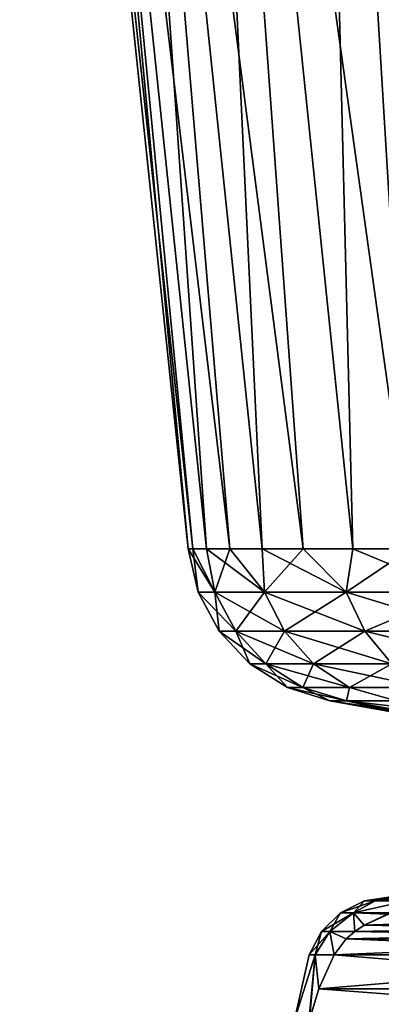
# Model space of a CAD drawing. Header units: metres. Extents: x -109 to 109, y -917 to 389.
# Tile 214 of 256: x -26.64 to -20.36, y -76.87 to -59.78. Entities that reach past the tile are written whole.
import ezdxf

# ---------------------------------------------------------------- set-up
doc = ezdxf.new("R2010")
doc.units = ezdxf.units.M
doc.layers.add('solid_24503124_XXX_01_SW0001', color=7, linetype='CONTINUOUS')

msp = doc.modelspace()

# ---------------------------------------------------------------- linework, layer by layer
at = {"layer": 'solid_24503124_XXX_01_SW0001'}
for points in [[(-23.638374, -68.961235, 1.95873), (-26.313557, -41.158623, 4.167658), (-26.64156, -41.158623)], [(-23.719387, -68.961235), (-26.64156, -41.158623), (-26.313557, -41.158623, -4.167658)], [(-23.719387, -68.961235), (-23.638374, -68.961235, 1.95873), (-26.64156, -41.158623)], [(-22.993582, -68.961235, 5.82276), (-25.337629, -41.158623, 8.232695), (-26.313557, -41.158623, 4.167658)], [(-23.395885, -68.961235, 3.904079), (-22.993582, -68.961235, 5.82276), (-26.313557, -41.158623, 4.167658)], [(-23.638374, -68.961235, 1.95873), (-23.395885, -68.961235, 3.904079), (-26.313557, -41.158623, 4.167658)], [(-23.395885, -68.961235, -3.904079), (-26.313557, -41.158623, -4.167658), (-25.337629, -41.158623, -8.232695)], [(-23.638374, -68.961235, -1.95873), (-23.719387, -68.961235), (-26.313557, -41.158623, -4.167658)], [(-23.395885, -68.961235, -3.904079), (-23.638374, -68.961235, -1.95873), (-26.313557, -41.158623, -4.167658)], [(-21.721588, -68.961235, 9.527955), (-23.737803, -41.158623, 12.095015), (-25.337629, -41.158623, 8.232695)], [(-22.434208, -68.961235, 7.701664), (-21.721588, -68.961235, 9.527955), (-25.337629, -41.158623, 8.232695)], [(-22.993582, -68.961235, 5.82276), (-22.434208, -68.961235, 7.701664), (-25.337629, -41.158623, 8.232695)], [(-22.434208, -68.961235, -7.701664), (-25.337629, -41.158623, -8.232695), (-23.737803, -41.158623, -12.095015)], [(-22.993582, -68.961235, -5.82276), (-23.395885, -68.961235, -3.904079), (-25.337629, -41.158623, -8.232695)], [(-22.434208, -68.961235, -7.701664), (-22.993582, -68.961235, -5.82276), (-25.337629, -41.158623, -8.232695)], [(-19.857092, -68.961235, 12.973251), (-21.553474, -41.158623, 15.659515), (-23.737803, -41.158623, 12.095015)], [(-20.86059, -68.961235, 11.289159), (-19.857092, -68.961235, 12.973251), (-23.737803, -41.158623, 12.095015)], [(-21.721588, -68.961235, 9.527955), (-20.86059, -68.961235, 11.289159), (-23.737803, -41.158623, 12.095015)], [(-20.86059, -68.961235, -11.28916), (-23.737803, -41.158623, -12.095015), (-21.553474, -41.158623, -15.659515)], [(-21.721588, -68.961235, -9.527955), (-22.434208, -68.961235, -7.701664), (-23.737803, -41.158623, -12.095015)], [(-20.86059, -68.961235, -11.28916), (-21.721588, -68.961235, -9.527955), (-23.737803, -41.158623, -12.095015)], [(-17.450949, -68.961235, 16.064672), (-18.838427, -41.158623, 18.838427), (-21.553474, -41.158623, 15.659515)], [(-18.717949, -68.961235, 14.568726), (-17.450949, -68.961235, 16.064672), (-21.553474, -41.158623, 15.659515)], [(-19.857092, -68.961235, 12.973251), (-18.717949, -68.961235, 14.568726), (-21.553474, -41.158623, 15.659515)], [(-18.717947, -68.961235, -14.568726), (-21.553474, -41.158623, -15.659515), (-18.838427, -41.158623, -18.838427)], [(-19.857092, -68.961235, -12.973252), (-20.86059, -68.961235, -11.28916), (-21.553474, -41.158623, -15.659515)], [(-18.717947, -68.961235, -14.568726), (-19.857092, -68.961235, -12.973252), (-21.553474, -41.158623, -15.659515)], [(-23.251293, -69.710793, 3.682643), (-23.638374, -68.961235, 1.95873), (-23.719387, -68.961235)], [(-23.541122, -69.710793), (-23.719387, -68.961235), (-23.638374, -68.961235, -1.95873)], [(-23.251293, -69.710793, 3.682643), (-23.719387, -68.961235), (-23.541122, -69.710793)], [(-23.251293, -69.710793, 3.682643), (-23.395885, -68.961235, 3.904079), (-23.638374, -68.961235, 1.95873)], [(-23.251293, -69.710793, -3.682643), (-23.638374, -68.961235, -1.95873), (-23.395885, -68.961235, -3.904079)], [(-23.541122, -69.710793), (-23.638374, -68.961235, -1.95873), (-23.251293, -69.710793, -3.682643)], [(-22.388939, -69.710793, 7.274607), (-22.993582, -68.961235, 5.82276), (-23.395885, -68.961235, 3.904079)], [(-22.388939, -69.710793, 7.274607), (-23.395885, -68.961235, 3.904079), (-23.251293, -69.710793, 3.682643)], [(-23.251293, -69.710793, -3.682643), (-23.395885, -68.961235, -3.904079), (-22.993582, -68.961235, -5.82276)], [(-23.251293, -69.710793, -3.682643), (-22.993582, -68.961235, -5.82276), (-22.388939, -69.710793, -7.274607)], [(-22.388939, -69.710793, 7.274607), (-22.434208, -68.961235, 7.701664), (-22.993582, -68.961235, 5.82276)], [(-22.388939, -69.710793, -7.274607), (-22.993582, -68.961235, -5.82276), (-22.434208, -68.961235, -7.701664)], [(-20.975294, -69.710793, 10.687447), (-21.721588, -68.961235, 9.527955), (-22.434208, -68.961235, 7.701664)], [(-20.975294, -69.710793, 10.687447), (-22.434208, -68.961235, 7.701664), (-22.388939, -69.710793, 7.274607)], [(-22.388939, -69.710793, -7.274607), (-22.434208, -68.961235, -7.701664), (-21.721588, -68.961235, -9.527955)], [(-22.388939, -69.710793, -7.274607), (-21.721588, -68.961235, -9.527955), (-20.975294, -69.710793, -10.687447)], [(-20.975294, -69.710793, 10.687447), (-20.86059, -68.961235, 11.289159), (-21.721588, -68.961235, 9.527955)], [(-20.975294, -69.710793, -10.687447), (-21.721588, -68.961235, -9.527955), (-20.86059, -68.961235, -11.28916)], [(-19.045168, -69.710793, 13.837125), (-20.86059, -68.961235, 11.289159), (-20.975294, -69.710793, 10.687447)], [(-20.975294, -69.710793, -10.687447), (-20.86059, -68.961235, -11.28916), (-19.857092, -68.961235, -12.973252)], [(-20.975294, -69.710793, -10.687447), (-19.857092, -68.961235, -12.973252), (-19.045168, -69.710793, -13.837125)], [(-19.045168, -69.710793, 13.837125), (-19.857092, -68.961235, 12.973251), (-20.86059, -68.961235, 11.289159)], [(-23.541122, -69.710793), (-23.251293, -69.710793, -3.682643), (-23.176025, -70.392754)], [(-22.89069, -70.392754, 3.625529), (-23.541122, -69.710793), (-23.176025, -70.392754)], [(-23.251293, -69.710793, 3.682643), (-23.541122, -69.710793), (-22.89069, -70.392754, 3.625529)], [(-23.251293, -69.710793, -3.682643), (-22.89069, -70.392754, -3.625529), (-23.176025, -70.392754)], [(-23.251293, -69.710793, -3.682643), (-22.388939, -69.710793, -7.274607), (-22.89069, -70.392754, -3.625529)], [(-23.251293, -69.710793, 3.682643), (-22.89069, -70.392754, 3.625529), (-22.04171, -70.392754, 7.161786)], [(-22.388939, -69.710793, 7.274607), (-23.251293, -69.710793, 3.682643), (-22.04171, -70.392754, 7.161786)], [(-22.388939, -69.710793, -7.274607), (-22.04171, -70.392754, -7.161786), (-22.89069, -70.392754, -3.625529)], [(-22.388939, -69.710793, -7.274607), (-20.975294, -69.710793, -10.687447), (-22.04171, -70.392754, -7.161786)], [(-22.388939, -69.710793, 7.274607), (-22.04171, -70.392754, 7.161786), (-20.64999, -70.392754, 10.521695)], [(-20.975294, -69.710793, 10.687447), (-22.388939, -69.710793, 7.274607), (-20.64999, -70.392754, 10.521695)], [(-20.975294, -69.710793, -10.687447), (-20.64999, -70.392754, -10.521695), (-22.04171, -70.392754, -7.161786)], [(-20.975294, -69.710793, -10.687447), (-19.045168, -69.710793, -13.837125), (-20.64999, -70.392754, -10.521695)], [(-20.975294, -69.710793, 10.687447), (-20.64999, -70.392754, 10.521695), (-18.749798, -70.392754, 13.622526)], [(-19.045168, -69.710793, 13.837125), (-20.975294, -69.710793, 10.687447), (-18.749798, -70.392754, 13.622526)], [(-19.045168, -69.710793, -13.837125), (-18.749798, -70.392754, -13.622526), (-20.64999, -70.392754, -10.521695)], [(-23.176025, -70.392754), (-22.89069, -70.392754, -3.625529), (-22.648691, -70.958694)], [(-22.369848, -70.958694, 3.543036), (-23.176025, -70.392754), (-22.648691, -70.958694)], [(-22.89069, -70.392754, 3.625529), (-23.176025, -70.392754), (-22.369848, -70.958694, 3.543036)], [(-22.89069, -70.392754, -3.625529), (-22.369848, -70.958694, -3.543036), (-22.648691, -70.958694)], [(-22.89069, -70.392754, -3.625529), (-22.04171, -70.392754, -7.161786), (-22.369848, -70.958694, -3.543036)], [(-22.89069, -70.392754, 3.625529), (-22.369848, -70.958694, 3.543036), (-21.540184, -70.958694, 6.99883)], [(-22.04171, -70.392754, 7.161786), (-22.89069, -70.392754, 3.625529), (-21.540184, -70.958694, 6.99883)], [(-22.04171, -70.392754, -7.161786), (-21.540184, -70.958694, -6.99883), (-22.369848, -70.958694, -3.543036)], [(-22.04171, -70.392754, -7.161786), (-20.64999, -70.392754, -10.521695), (-21.540184, -70.958694, -6.99883)], [(-22.04171, -70.392754, 7.161786), (-21.540184, -70.958694, 6.99883), (-20.180132, -70.958694, 10.28229)], [(-20.64999, -70.392754, 10.521695), (-22.04171, -70.392754, 7.161786), (-20.180132, -70.958694, 10.28229)], [(-20.64999, -70.392754, -10.521695), (-20.180132, -70.958694, -10.28229), (-21.540184, -70.958694, -6.99883)], [(-20.64999, -70.392754, -10.521695), (-18.749798, -70.392754, -13.622526), (-20.180132, -70.958694, -10.28229)], [(-20.64999, -70.392754, 10.521695), (-20.180132, -70.958694, 10.28229), (-18.323175, -70.958694, 13.312567)], [(-18.749798, -70.392754, 13.622526), (-20.64999, -70.392754, 10.521695), (-18.323175, -70.958694, 13.312567)], [(-22.648691, -70.958694), (-22.369848, -70.958694, -3.543036), (-21.994177, -71.370979)], [(-21.723392, -71.370979, 3.440647), (-22.648691, -70.958694), (-21.994177, -71.370979)], [(-22.369848, -70.958694, 3.543036), (-22.648691, -70.958694), (-21.723392, -71.370979, 3.440647)], [(-22.369848, -70.958694, -3.543036), (-21.723392, -71.370979, -3.440647), (-21.994177, -71.370979)], [(-22.369848, -70.958694, -3.543036), (-21.540184, -70.958694, -6.99883), (-21.723392, -71.370979, -3.440647)], [(-22.369848, -70.958694, 3.543036), (-21.723392, -71.370979, 3.440647), (-20.917706, -71.370979, 6.796575)], [(-21.540184, -70.958694, 6.99883), (-22.369848, -70.958694, 3.543036), (-20.917706, -71.370979, 6.796575)], [(-21.540184, -70.958694, -6.99883), (-20.917706, -71.370979, -6.796575), (-21.723392, -71.370979, -3.440647)], [(-21.540184, -70.958694, -6.99883), (-20.180132, -70.958694, -10.28229), (-20.917706, -71.370979, -6.796575)], [(-21.540184, -70.958694, 6.99883), (-20.917706, -71.370979, 6.796575), (-19.596956, -71.370979, 9.985147)], [(-20.180132, -70.958694, 10.28229), (-21.540184, -70.958694, 6.99883), (-19.596956, -71.370979, 9.985147)], [(-20.180132, -70.958694, -10.28229), (-19.596956, -71.370979, -9.985147), (-20.917706, -71.370979, -6.796575)], [(-21.994177, -71.370979), (-21.256765, -71.602074), (-20.966852, -71.602074, 3.498743)], [(-21.994177, -71.370979), (-21.723392, -71.370979, -3.440647), (-21.256765, -71.602074)], [(-21.723392, -71.370979, 3.440647), (-21.994177, -71.370979), (-20.966852, -71.602074, 3.498743)], [(-21.723392, -71.370979, -3.440647), (-20.966852, -71.602074, -3.498743), (-21.256765, -71.602074)], [(-21.723392, -71.370979, -3.440647), (-20.917706, -71.370979, -6.796575), (-20.966852, -71.602074, -3.498743)], [(-20.917706, -71.370979, 6.796575), (-21.723392, -71.370979, 3.440647), (-20.966852, -71.602074, 3.498743)], [(-20.917706, -71.370979, -6.796575), (-20.105019, -71.602074, -6.902051), (-20.966852, -71.602074, -3.498743)], [(-20.917706, -71.370979, 6.796575), (-20.966852, -71.602074, 3.498743), (-20.105019, -71.602074, 6.902051)], [(-20.917706, -71.370979, -6.796575), (-19.596956, -71.370979, -9.985147), (-20.105019, -71.602074, -6.902051)], [(-19.596956, -71.370979, 9.985147), (-20.917706, -71.370979, 6.796575), (-20.105019, -71.602074, 6.902051)], [(-20.966852, -71.602074, -3.498743), (-19.826351, -71.854294), (-21.256765, -71.602074)], [(-19.555975, -71.854294, 3.263134), (-21.256765, -71.602074), (-19.826351, -71.854294)], [(-20.966852, -71.602074, 3.498743), (-21.256765, -71.602074), (-19.555975, -71.854294, 3.263134)], [(-20.966852, -71.602074, -3.498743), (-19.555979, -71.854294, -3.263114), (-19.826351, -71.854294)], [(-20.966852, -71.602074, -3.498743), (-18.752138, -71.854294, -6.437512), (-19.555979, -71.854294, -3.263114)], [(-20.966852, -71.602074, -3.498743), (-20.105019, -71.602074, -6.902051), (-18.752138, -71.854294, -6.437512)], [(-20.966852, -71.602074, 3.498743), (-19.555975, -71.854294, 3.263134), (-18.752134, -71.854294, 6.43752)], [(-20.105019, -71.602074, 6.902051), (-20.966852, -71.602074, 3.498743), (-18.752134, -71.854294, 6.43752)], [(-20.657227, -75.071381), (-20.200001, -75), (-19.925541, -75, -3.318567)], [(-20.471619, -75.071381, 2.762935), (-20.200001, -75), (-20.657227, -75.071381)], [(-20.471596, -75.071381, -2.763113), (-20.657227, -75.071381), (-19.925541, -75, -3.318567)], [(-20.471619, -75.071381, 2.762935), (-19.925541, -75, 3.318567), (-20.200001, -75)], [(-20.471619, -75.071381, 2.762935), (-19.918133, -75.071381, 5.47622), (-19.925541, -75, 3.318567)], [(-19.918037, -75.071381, -5.476567), (-20.471596, -75.071381, -2.763113), (-19.925541, -75, -3.318567)], [(-21.071312, -75.279015), (-20.657227, -75.071381), (-20.471596, -75.071381, -2.763113)], [(-20.848381, -75.279015, 3.056992), (-20.657227, -75.071381), (-21.071312, -75.279015)], [(-20.848381, -75.279015, -3.056996), (-21.071312, -75.279015), (-20.471596, -75.071381, -2.763113)], [(-20.848381, -75.279015, 3.056992), (-20.471619, -75.071381, 2.762935), (-20.657227, -75.071381)], [(-20.848381, -75.279015, -3.056996), (-20.471596, -75.071381, -2.763113), (-19.918037, -75.071381, -5.476567)], [(-20.255772, -75.301514, -5.915974), (-20.848381, -75.279015, -3.056996), (-19.918037, -75.071381, -5.476567)], [(-20.848381, -75.279015, 3.056992), (-19.918133, -75.071381, 5.47622), (-20.471619, -75.071381, 2.762935)], [(-20.187677, -75.27816, 6.033916), (-19.918133, -75.071381, 5.47622), (-20.848381, -75.279015, 3.056992)], [(-21.402304, -75.603081), (-21.071312, -75.279015), (-20.848381, -75.279015, -3.056996)], [(-21.256626, -75.603081, 2.492887), (-21.071312, -75.279015), (-21.402304, -75.603081)], [(-21.256626, -75.603081, -2.492885), (-21.402304, -75.603081), (-20.848381, -75.279015, -3.056996)], [(-20.848381, -75.279015, 3.056992), (-21.071312, -75.279015), (-21.256626, -75.603081, 2.492887)], [(-20.826147, -75.601692, -4.928054), (-21.256626, -75.603081, -2.492885), (-20.848381, -75.279015, -3.056996)], [(-20.848381, -75.279015, 3.056992), (-21.256626, -75.603081, 2.492887), (-20.826147, -75.601692, 4.928054)], [(-20.187677, -75.27816, 6.033916), (-20.848381, -75.279015, 3.056992), (-20.663815, -75.49144, 5.209223)], [(-20.663841, -75.491455, -5.209177), (-20.848381, -75.279015, -3.056996), (-20.255772, -75.301514, -5.915974)], [(-20.663841, -75.491455, -5.209177), (-20.826147, -75.601692, -4.928054), (-20.848381, -75.279015, -3.056996)], [(-20.848381, -75.279015, 3.056992), (-20.826147, -75.601692, 4.928054), (-20.663815, -75.49144, 5.209223)], [(-20.663841, -75.491455, -5.209177), (-20.255772, -75.301514, -5.915974), (-14.84323, -75.491432, -15.290771)], [(-20.187677, -75.27816, 6.033916), (-20.663815, -75.49144, 5.209223), (-15.251261, -75.301521, 14.584042)], [(-20.663815, -75.49144, 5.209223), (-14.843197, -75.491455, 15.290829), (-15.251261, -75.301521, 14.584042)], [(-20.663815, -75.49144, 5.209223), (-20.826147, -75.601692, 4.928054), (-14.843197, -75.491455, 15.290829)], [(-20.663841, -75.491455, -5.209177), (-14.680894, -75.601692, -15.571945), (-20.826147, -75.601692, -4.928054)], [(-20.826147, -75.601692, 4.928054), (-14.680894, -75.601692, 15.571946), (-14.843197, -75.491455, 15.290829)], [(-20.663841, -75.491455, -5.209177), (-14.84323, -75.491432, -15.290771), (-14.680894, -75.601692, -15.571945)], [(-21.618181, -76.011368), (-21.402304, -75.603081), (-21.256626, -75.603081, -2.492885)], [(-21.509573, -76.011368, 2.164264), (-21.402304, -75.603081), (-21.618181, -76.011368)], [(-21.509573, -76.011368, -2.164264), (-21.618181, -76.011368), (-21.256626, -75.603081, -2.492885)], [(-21.256626, -75.603081, 2.492887), (-21.402304, -75.603081), (-21.509573, -76.011368, 2.164264)], [(-21.184839, -76.011368, -4.306782), (-21.509573, -76.011368, -2.164264), (-21.256626, -75.603081, -2.492885)], [(-21.256626, -75.603081, 2.492887), (-21.509573, -76.011368, 2.164264), (-21.184839, -76.011368, 4.306782)], [(-20.971964, -75.729233, -4.675492), (-21.256626, -75.603081, -2.492885), (-20.826147, -75.601692, -4.928054)], [(-20.971956, -75.729225, 4.675507), (-20.826147, -75.601692, 4.928054), (-21.256626, -75.603081, 2.492887)], [(-21.184839, -76.011368, -4.306782), (-21.256626, -75.603081, -2.492885), (-20.971964, -75.729233, -4.675492)], [(-20.971956, -75.729225, 4.675507), (-21.256626, -75.603081, 2.492887), (-21.184839, -76.011368, 4.306782)], [(-20.971964, -75.729233, -4.675492), (-20.826147, -75.601692, -4.928054), (-14.535086, -75.729225, -15.824493)], [(-20.971956, -75.729225, 4.675507), (-14.535077, -75.729233, 15.824508), (-14.680894, -75.601692, 15.571946)], [(-20.971956, -75.729225, 4.675507), (-14.680894, -75.601692, 15.571946), (-20.826147, -75.601692, 4.928054)], [(-20.826147, -75.601692, -4.928054), (-14.680894, -75.601692, -15.571945), (-14.535086, -75.729225, -15.824493)], [(-20.971956, -75.729225, 4.675507), (-21.184839, -76.011368, 4.306782), (-14.535077, -75.729233, 15.824508)], [(-21.184839, -76.011368, -4.306782), (-20.971964, -75.729233, -4.675492), (-14.322203, -76.011368, -16.193218)], [(-14.535077, -75.729233, 15.824508), (-21.184839, -76.011368, 4.306782), (-14.322203, -76.011368, 16.193218)], [(-20.971964, -75.729233, -4.675492), (-14.535086, -75.729225, -15.824493), (-14.322203, -76.011368, -16.193218)], [(-21.871231, -77.135635, -1.195587), (-21.618181, -76.011368), (-21.509573, -76.011368, -2.164264)], [(-21.871231, -77.135635, 1.195587), (-21.509573, -76.011368, 2.164264), (-21.618181, -76.011368)], [(-21.871231, -77.135635, -1.195587), (-21.871231, -77.135635, 1.195587), (-21.618181, -76.011368)], [(-21.620363, -77.174324, -3.552433), (-21.871231, -77.135635, -1.195587), (-21.509573, -76.011368, -2.164264)], [(-21.871231, -77.135635, 1.195587), (-21.61153, -77.13636, 3.56773), (-21.509573, -76.011368, 2.164264)], [(-21.449848, -76.598991, -3.847772), (-21.620363, -77.174324, -3.552433), (-21.509573, -76.011368, -2.164264)], [(-21.61153, -77.13636, 3.56773), (-21.449848, -76.598991, 3.847772), (-21.509573, -76.011368, 2.164264)], [(-21.449848, -76.598991, -3.847772), (-21.509573, -76.011368, -2.164264), (-21.184839, -76.011368, -4.306782)], [(-21.449848, -76.598991, 3.847772), (-21.184839, -76.011368, 4.306782), (-21.509573, -76.011368, 2.164264)], [(-14.057193, -76.598991, -16.652227), (-21.449848, -76.598991, -3.847772), (-21.184839, -76.011368, -4.306782)], [(-14.322203, -76.011368, 16.193218), (-21.184839, -76.011368, 4.306782), (-21.449848, -76.598991, 3.847772)], [(-14.057193, -76.598991, 16.652227), (-14.322203, -76.011368, 16.193218), (-21.449848, -76.598991, 3.847772)], [(-14.057193, -76.598991, -16.652227), (-21.184839, -76.011368, -4.306782), (-14.322203, -76.011368, -16.193218)], [(-13.886679, -77.174324, -16.947567), (-21.620363, -77.174324, -3.552433), (-21.449848, -76.598991, -3.847772)], [(-14.057193, -76.598991, 16.652227), (-21.449848, -76.598991, 3.847772), (-21.61153, -77.13636, 3.56773)], [(-13.895511, -77.13636, 16.93227), (-14.057193, -76.598991, 16.652227), (-21.61153, -77.13636, 3.56773)], [(-14.057193, -76.598991, -16.652227), (-13.886679, -77.174324, -16.947567), (-21.449848, -76.598991, -3.847772)]]:
    msp.add_3dface(points, dxfattribs=at)

doc.saveas('drawing.dxf')
